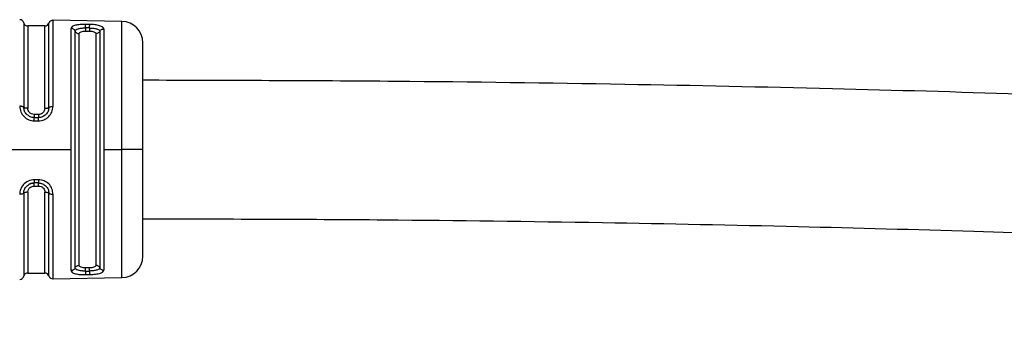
# Model space of a CAD drawing. Header units: millimetres. Extents: x -1015 to 3225, y 357 to 841.
# Tile 16 of 18: x 1962 to 2008, y 570 to 585. Entities that reach past the tile are written whole.
import ezdxf

# ---------------------------------------------------------------- set-up
doc = ezdxf.new("R2010")
doc.units = ezdxf.units.MM

# ---------------------------------------------------------------- blocks, each defined once
blk = doc.blocks.new('Drawing View6')
at = {"color": 7, "linetype": 'Continuous', "lineweight": 25}
for p, q in [((-1042.543, 2.148), (-1042.543, -1.817)), ((-1041.55, 2), (-1042.35, 2)), ((-1042.35, 2), (-1042.35, -1.867)), ((-1041.55, -1.867), (-1041.55, 2)), ((-1041.361, -1.822), (-1041.361, 2.135)), ((-1037.934, 2.216), (-1041.169, 2.269)), ((-1041.169, 2.269), (-1041.169, -1.777)), ((-1040.32, -3.8), (-1040.32, 1.883)), ((-1039.65, 1.906), (-1039.65, 1.741)), ((-1039.45, 1.905), (-1039.65, 1.906)), ((-1039.447, 2.071), (-1039.647, 2.075)), ((-1039.45, 1.905), (-1039.45, 1.741)), ((-1038.785, 1.859), (-1038.785, -3.654)), ((-1037.934, -3.8), (-1037.934, 2.216)), ((-1040.136, -9.363), (-1040.136, 1.763)), ((-1039.95, 1.643), (-1039.95, -3.8)), ((-1039.45, 1.741), (-1039.65, 1.741)), ((-1039.15, -3.8), (-1039.15, 1.643)), ((-1038.969, 1.751), (-1038.969, -3.657)), ((-1036.95, -3.8), (-1036.95, 1.216)), ((-1041.85, -2.157), (-1042.05, -2.157)), ((-1042.05, -2.29), (-1042.05, -2.3)), ((-1042.05, -2.3), (-1041.85, -2.3)), ((-1042.047, -2.455), (-1041.847, -2.455)), ((-1038.969, -3.657), (-1038.969, -9.351)), ((-1038.785, -3.654), (-1038.785, -3.8)), ((-1043.557, -3.8), (-1040.32, -3.8)), ((-1040.32, -3.934), (-1040.32, -3.8)), ((-1040.32, -9.483), (-1040.32, -3.934)), ((-1039.95, -3.8), (-1039.95, -9.243)), ((-1039.15, -9.243), (-1039.15, -3.8)), ((-1038.785, -3.8), (-1037.934, -3.8)), ((-1038.785, -3.8), (-1038.785, -9.459)), ((-1037.934, -3.933), (-1037.934, -3.8)), ((-1036.95, -3.8), (-1037.934, -3.8)), ((-1037.934, -9.816), (-1037.934, -3.933)), ((-1036.95, -8.816), (-1036.95, -3.8)), ((-1041.85, -5.372), (-1042.05, -5.372)), ((-1042.05, -5.513), (-1041.85, -5.513)), ((-1041.847, -5.219), (-1042.047, -5.219)), ((-1042.543, -5.854), (-1042.543, -9.748)), ((-1042.35, -5.803), (-1042.35, -9.6)), ((-1041.55, -9.6), (-1041.55, -5.803)), ((-1041.361, -9.735), (-1041.361, -5.849)), ((-1041.169, -5.896), (-1041.169, -9.869)), ((-1042.35, -9.6), (-1041.55, -9.6)), ((-1039.65, -9.341), (-1039.45, -9.341)), ((-1039.65, -9.506), (-1039.65, -9.341)), ((-1039.65, -9.506), (-1039.45, -9.505)), ((-1039.647, -9.675), (-1039.447, -9.671)), ((-1039.45, -9.505), (-1039.45, -9.341)), ((-1041.169, -9.869), (-1037.934, -9.816))]:
    blk.add_line(p, q, dxfattribs=at)
for centre, radius, start, end in [((-1042.736, 2.095), 0.2, 15.2108, 89.0586), ((-1042.35, 2.2), 0.2, 195.2108, 270), ((-1041.55, 2.2), 0.2, 270, 340.936), ((-1041.172, 2.069), 0.2, 89.0586, 160.936), ((-1037.95, 1.216), 1, 0, 89.0586), ((-1037.95, -8.816), 1, 270.9414, 0), ((-1042.35, -9.8), 0.2, 90, 164.7892), ((-1041.55, -9.8), 0.2, 19.064, 90), ((-1042.736, -9.695), 0.2, 270.9414, 344.7892), ((-1041.172, -9.669), 0.2, 199.064, 270.9414)]:
    blk.add_arc(centre, radius, start, end, dxfattribs=at)
for points, knots in [([(-1039.647, 2.075), (-1039.733, 2.074), (-1039.863, 2.073), (-1040.017, 2.054), (-1040.156, 2.027), (-1040.289, 1.974), (-1040.309, 1.914), (-1040.32, 1.883)], [0, 0, 0, 0, 0.238715, 0.362443, 0.48686, 0.741684, 1, 1, 1, 1]), ([(-1040.136, 1.763), (-1040.129, 1.785), (-1040.115, 1.828), (-1040.004, 1.874), (-1039.869, 1.897), (-1039.746, 1.906), (-1039.682, 1.906), (-1039.65, 1.906)], [0, 0, 0, 0, 0.251317, 0.501216, 0.750175, 0.875047, 1, 1, 1, 1]), ([(-1039.65, 1.906), (-1039.65, 1.926), (-1039.649, 1.965), (-1039.648, 2.016), (-1039.647, 2.056), (-1039.647, 2.068), (-1039.647, 2.075)], [0, 0, 0, 0, 0.2442225, 0.4999409, 0.755691, 1, 1, 1, 1]), ([(-1039.45, 1.904), (-1039.45, 1.924), (-1039.449, 1.963), (-1039.448, 2.013), (-1039.447, 2.051), (-1039.447, 2.064), (-1039.447, 2.07)], [0, 0, 0, 0, 0.251195, 0.500058, 0.748854, 1, 1, 1, 1]), ([(-1039.45, 1.905), (-1039.387, 1.902), (-1039.26, 1.897), (-1039.1, 1.864), (-1038.99, 1.816), (-1038.976, 1.773), (-1038.969, 1.751)], [0, 0, 0, 0, 0.248517, 0.49779, 0.748323, 1, 1, 1, 1]), ([(-1038.785, 1.859), (-1038.794, 1.889), (-1038.807, 1.934), (-1038.892, 1.983), (-1038.979, 2.014), (-1039.085, 2.039), (-1039.239, 2.062), (-1039.365, 2.068), (-1039.447, 2.071)], [0, 0, 0, 0, 0.249647, 0.378944, 0.511627, 0.643499, 0.770892, 1, 1, 1, 1]), ([(-1039.65, 1.741), (-1039.689, 1.74), (-1039.767, 1.737), (-1039.867, 1.716), (-1039.937, 1.684), (-1039.946, 1.657), (-1039.95, 1.643)], [0, 0, 0, 0, 0.243752, 0.493162, 0.746575, 1, 1, 1, 1]), ([(-1039.15, 1.643), (-1039.154, 1.657), (-1039.163, 1.684), (-1039.233, 1.716), (-1039.333, 1.737), (-1039.412, 1.74), (-1039.45, 1.741)], [0, 0, 0, 0, 0.25281, 0.507519, 0.757887, 1, 1, 1, 1]), ([(-880, 0), (-880.01, -0.336), (-880.028, -0.93), (-880.223, -1.878), (-880.61, -2.766), (-881.319, -3.528), (-882.356, -4.248), (-883.744, -4.848), (-886.768, -5.716), (-891.298, -6.222), (-897.313, -6.397), (-903.367, -6.284), (-909.452, -6.029), (-917.465, -5.581), (-927.272, -4.926), (-936.6, -4.285), (-943.404, -3.832), (-947.771, -3.549), (-952.125, -3.274), (-956.867, -2.986), (-962.437, -2.665), (-968.371, -2.345), (-974.583, -2.036), (-980.974, -1.746), (-988.115, -1.458), (-996.066, -1.182), (-1004.89, -0.932), (-1014.66, -0.727), (-1025.451, -0.58), (-1032.995, -0.56), (-1036.95, -0.55)], [0, 0, 0, 0, 0.006292, 0.011102, 0.018088, 0.02411, 0.030346, 0.041644, 0.052231, 0.089247, 0.126504, 0.165052, 0.202656, 0.240618, 0.315414, 0.386821, 0.415811, 0.44319, 0.46882, 0.497543, 0.532206, 0.573366, 0.608887, 0.648735, 0.693247, 0.742796, 0.797787, 0.858659, 0.92589, 1, 1, 1, 1]), ([(-1036.95, -7.05), (-1033.168, -7.059), (-1025.976, -7.077), (-1015.721, -7.211), (-1006.501, -7.396), (-998.238, -7.619), (-990.239, -7.883), (-982.608, -8.181), (-975.438, -8.502), (-966.176, -8.961), (-954.194, -9.64), (-938.312, -10.676), (-921.443, -11.848), (-907.713, -12.694), (-897.924, -12.888), (-892.128, -12.779), (-887.417, -12.355), (-883.919, -11.67), (-881.582, -10.989), (-879.741, -10.202), (-878.287, -9.353), (-877.097, -8.473), (-875.979, -7.367), (-874.977, -5.982), (-874.167, -4.331), (-873.601, -2.29), (-873.535, -0.796), (-873.5, 0)], [0, 0, 0, 0, 0.066618, 0.126669, 0.180658, 0.229046, 0.272256, 0.321639, 0.363556, 0.398667, 0.484985, 0.574934, 0.679002, 0.782855, 0.817156, 0.851433, 0.884945, 0.900282, 0.914162, 0.927747, 0.935428, 0.943772, 0.95376, 0.963002, 0.973743, 0.985997, 1, 1, 1, 1]), ([(-1042.733, -1.768), (-1042.722, -1.856), (-1042.701, -2.034), (-1042.544, -2.268), (-1042.349, -2.394), (-1042.178, -2.448), (-1042.091, -2.453), (-1042.047, -2.455)], [0, 0, 0, 0, 0.252766, 0.5130567, 0.7598126, 0.8795838, 1, 1, 1, 1]), ([(-1042.293, -2.227), (-1042.33, -2.206), (-1042.424, -2.152), (-1042.521, -2.002), (-1042.535, -1.879), (-1042.543, -1.817)], [0, 0, 0, 0, 0.250133, 0.624434, 1, 1, 1, 1]), ([(-1041.361, -1.822), (-1041.368, -1.883), (-1041.383, -2.007), (-1041.494, -2.166), (-1041.63, -2.256), (-1041.753, -2.294), (-1041.818, -2.298), (-1041.85, -2.3)], [0, 0, 0, 0, 0.251388, 0.501452, 0.750357, 0.875313, 1, 1, 1, 1]), ([(-1041.847, -2.455), (-1041.759, -2.446), (-1041.627, -2.431), (-1041.471, -2.345), (-1041.336, -2.232), (-1041.199, -2.044), (-1041.179, -1.868), (-1041.169, -1.777)], [0, 0, 0, 0, 0.241139, 0.362915, 0.491028, 0.735251, 1, 1, 1, 1]), ([(-1042.05, -2.157), (-1042.094, -2.151), (-1042.182, -2.14), (-1042.28, -2.063), (-1042.339, -1.967), (-1042.346, -1.901), (-1042.35, -1.867)], [0, 0, 0, 0, 0.276915, 0.553061, 0.773141, 1, 1, 1, 1]), ([(-1042.05, -2.3), (-1042.082, -2.298), (-1042.147, -2.293), (-1042.233, -2.272), (-1042.276, -2.24), (-1042.293, -2.227)], [0, 0, 0, 0, 0.375963, 0.752691, 1, 1, 1, 1]), ([(-1042.05, -2.157), (-1042.05, -2.176), (-1042.05, -2.215), (-1042.05, -2.259), (-1042.05, -2.285), (-1042.05, -2.289), (-1042.05, -2.29)], [0, 0, 0, 0, 0.3167977, 0.6335955, 0.9503932, 1, 1, 1, 1]), ([(-1042.047, -2.455), (-1042.047, -2.435), (-1042.047, -2.393), (-1042.048, -2.343), (-1042.049, -2.308), (-1042.05, -2.303), (-1042.05, -2.3)], [0, 0, 0, 0, 0.243241, 0.500063, 0.756851, 1, 1, 1, 1]), ([(-1041.55, -1.867), (-1041.556, -1.909), (-1041.567, -1.994), (-1041.648, -2.09), (-1041.747, -2.147), (-1041.816, -2.153), (-1041.85, -2.157)], [0, 0, 0, 0, 0.285261, 0.56524, 0.782325, 1, 1, 1, 1]), ([(-1041.847, -2.456), (-1041.847, -2.435), (-1041.847, -2.394), (-1041.848, -2.344), (-1041.849, -2.31), (-1041.85, -2.304), (-1041.85, -2.301)], [0, 0, 0, 0, 0.2514014, 0.4999418, 0.7485537, 1, 1, 1, 1]), ([(-1042.047, -5.219), (-1042.145, -5.231), (-1042.345, -5.257), (-1042.572, -5.441), (-1042.708, -5.668), (-1042.725, -5.826), (-1042.733, -5.905)], [0, 0, 0, 0, 0.267094, 0.544672, 0.771233, 1, 1, 1, 1]), ([(-1042.543, -5.854), (-1042.536, -5.792), (-1042.521, -5.668), (-1042.409, -5.507), (-1042.272, -5.416), (-1042.147, -5.378), (-1042.082, -5.374), (-1042.05, -5.372)], [0, 0, 0, 0, 0.251331, 0.501166, 0.750173, 0.875215, 1, 1, 1, 1]), ([(-1042.35, -5.803), (-1042.344, -5.76), (-1042.333, -5.675), (-1042.252, -5.579), (-1042.153, -5.523), (-1042.084, -5.516), (-1042.05, -5.513)], [0, 0, 0, 0, 0.286333, 0.566645, 0.783294, 1, 1, 1, 1]), ([(-1042.045, -5.381), (-1042.073, -5.38), (-1042.128, -5.379), (-1042.21, -5.397), (-1042.261, -5.42), (-1042.286, -5.432)], [0, 0, 0, 0, 0.332561, 0.670203, 1, 1, 1, 1]), ([(-1042.047, -5.219), (-1042.047, -5.239), (-1042.047, -5.281), (-1042.048, -5.33), (-1042.049, -5.363), (-1042.05, -5.368), (-1042.05, -5.371)], [0, 0, 0, 0, 0.251426, 0.499997, 0.748572, 1, 1, 1, 1]), ([(-1041.847, -5.219), (-1041.847, -5.239), (-1041.847, -5.28), (-1041.848, -5.329), (-1041.849, -5.364), (-1041.85, -5.369), (-1041.85, -5.372)], [0, 0, 0, 0, 0.243207, 0.499872, 0.756606, 1, 1, 1, 1]), ([(-1041.85, -5.372), (-1041.818, -5.374), (-1041.753, -5.378), (-1041.629, -5.416), (-1041.494, -5.506), (-1041.382, -5.665), (-1041.368, -5.788), (-1041.361, -5.849)], [0, 0, 0, 0, 0.124681, 0.249706, 0.498756, 0.748856, 1, 1, 1, 1]), ([(-1041.85, -5.513), (-1041.806, -5.518), (-1041.718, -5.529), (-1041.62, -5.606), (-1041.561, -5.702), (-1041.554, -5.769), (-1041.55, -5.803)], [0, 0, 0, 0, 0.275977, 0.551671, 0.772108, 1, 1, 1, 1]), ([(-1041.169, -5.896), (-1041.179, -5.81), (-1041.199, -5.634), (-1041.355, -5.405), (-1041.546, -5.28), (-1041.715, -5.226), (-1041.803, -5.221), (-1041.847, -5.219)], [0, 0, 0, 0, 0.251806, 0.512867, 0.757708, 0.878904, 1, 1, 1, 1]), ([(-1039.95, -9.243), (-1039.946, -9.257), (-1039.937, -9.284), (-1039.867, -9.316), (-1039.767, -9.337), (-1039.688, -9.34), (-1039.65, -9.341)], [0, 0, 0, 0, 0.25281, 0.507519, 0.757887, 1, 1, 1, 1]), ([(-1039.45, -9.341), (-1039.411, -9.34), (-1039.333, -9.337), (-1039.233, -9.316), (-1039.163, -9.284), (-1039.154, -9.257), (-1039.15, -9.243)], [0, 0, 0, 0, 0.243752, 0.493162, 0.746575, 1, 1, 1, 1]), ([(-1040.32, -9.483), (-1040.31, -9.513), (-1040.296, -9.558), (-1040.21, -9.605), (-1040.121, -9.633), (-1040.013, -9.655), (-1039.857, -9.673), (-1039.729, -9.674), (-1039.647, -9.675)], [0, 0, 0, 0, 0.250831, 0.3796, 0.511972, 0.643916, 0.77138, 1, 1, 1, 1]), ([(-1039.65, -9.506), (-1039.682, -9.506), (-1039.746, -9.506), (-1039.869, -9.497), (-1040.004, -9.474), (-1040.115, -9.428), (-1040.129, -9.385), (-1040.136, -9.363)], [0, 0, 0, 0, 0.124996, 0.24988, 0.498893, 0.748923, 1, 1, 1, 1]), ([(-1039.65, -9.506), (-1039.65, -9.526), (-1039.649, -9.565), (-1039.648, -9.616), (-1039.647, -9.655), (-1039.647, -9.667), (-1039.647, -9.674)], [0, 0, 0, 0, 0.251175, 0.5, 0.748825, 1, 1, 1, 1]), ([(-1038.969, -9.351), (-1038.976, -9.373), (-1038.99, -9.416), (-1039.1, -9.464), (-1039.26, -9.497), (-1039.387, -9.502), (-1039.45, -9.505)], [0, 0, 0, 0, 0.251896, 0.502235, 0.751514, 1, 1, 1, 1]), ([(-1039.45, -9.505), (-1039.45, -9.524), (-1039.449, -9.563), (-1039.448, -9.613), (-1039.447, -9.652), (-1039.447, -9.665), (-1039.447, -9.671)], [0, 0, 0, 0, 0.244355, 0.500002, 0.755649, 1, 1, 1, 1]), ([(-1039.447, -9.671), (-1039.352, -9.667), (-1039.158, -9.657), (-1038.94, -9.608), (-1038.808, -9.54), (-1038.792, -9.486), (-1038.785, -9.459)], [0, 0, 0, 0, 0.267981, 0.546138, 0.772629, 1, 1, 1, 1])]:
    blk.add_open_spline(points, degree=3, knots=knots, dxfattribs=at)
for points in [[(-1040.136, 1.763), (-1040.145, 1.78), (-1040.163, 1.813), (-1040.207, 1.851), (-1040.26, 1.877), (-1040.3, 1.881), (-1040.32, 1.883)], [(-1038.969, 1.751), (-1038.959, 1.767), (-1038.94, 1.798), (-1038.895, 1.833), (-1038.842, 1.856), (-1038.804, 1.858), (-1038.785, 1.859)], [(-1040.136, 1.763), (-1040.128, 1.746), (-1040.11, 1.712), (-1040.065, 1.674), (-1040.01, 1.648), (-1039.97, 1.645), (-1039.95, 1.643)], [(-1038.969, 1.751), (-1038.978, 1.736), (-1038.997, 1.705), (-1039.041, 1.671), (-1039.093, 1.648), (-1039.131, 1.645), (-1039.15, 1.643)], [(-1042.543, -1.817), (-1042.551, -1.811), (-1042.566, -1.797), (-1042.611, -1.782), (-1042.668, -1.771), (-1042.711, -1.769), (-1042.733, -1.768)], [(-1042.35, -1.867), (-1042.372, -1.866), (-1042.415, -1.865), (-1042.473, -1.854), (-1042.52, -1.838), (-1042.535, -1.824), (-1042.543, -1.817)], [(-1041.55, -1.867), (-1041.529, -1.866), (-1041.488, -1.865), (-1041.432, -1.855), (-1041.386, -1.841), (-1041.369, -1.828), (-1041.361, -1.822)], [(-1041.361, -1.822), (-1041.352, -1.815), (-1041.335, -1.803), (-1041.288, -1.788), (-1041.232, -1.778), (-1041.19, -1.777), (-1041.169, -1.777)], [(-1041.85, -2.157), (-1041.85, -2.176), (-1041.85, -2.214), (-1041.85, -2.26), (-1041.85, -2.291), (-1041.85, -2.297), (-1041.85, -2.3)], [(-1042.05, -5.513), (-1042.05, -5.494), (-1042.05, -5.455), (-1042.05, -5.41), (-1042.05, -5.379), (-1042.05, -5.374), (-1042.05, -5.372)], [(-1041.85, -5.513), (-1041.85, -5.494), (-1041.85, -5.455), (-1041.85, -5.411), (-1041.85, -5.38), (-1041.85, -5.375), (-1041.85, -5.372)], [(-1042.543, -5.854), (-1042.551, -5.861), (-1042.566, -5.875), (-1042.611, -5.891), (-1042.668, -5.902), (-1042.711, -5.904), (-1042.733, -5.905)], [(-1042.35, -5.803), (-1042.372, -5.804), (-1042.415, -5.805), (-1042.473, -5.816), (-1042.52, -5.833), (-1042.535, -5.847), (-1042.543, -5.854)], [(-1041.55, -5.803), (-1041.529, -5.803), (-1041.488, -5.805), (-1041.432, -5.815), (-1041.386, -5.83), (-1041.369, -5.843), (-1041.361, -5.849)], [(-1041.361, -5.849), (-1041.352, -5.856), (-1041.335, -5.869), (-1041.288, -5.884), (-1041.232, -5.894), (-1041.19, -5.895), (-1041.169, -5.896)], [(-1040.136, -9.363), (-1040.128, -9.346), (-1040.11, -9.312), (-1040.065, -9.274), (-1040.01, -9.248), (-1039.97, -9.245), (-1039.95, -9.243)], [(-1038.969, -9.351), (-1038.978, -9.336), (-1038.997, -9.305), (-1039.041, -9.271), (-1039.093, -9.248), (-1039.131, -9.245), (-1039.15, -9.243)], [(-1040.136, -9.363), (-1040.145, -9.38), (-1040.163, -9.413), (-1040.207, -9.451), (-1040.26, -9.477), (-1040.3, -9.481), (-1040.32, -9.483)], [(-1038.969, -9.351), (-1038.959, -9.367), (-1038.94, -9.398), (-1038.895, -9.433), (-1038.842, -9.456), (-1038.804, -9.458), (-1038.785, -9.459)]]:
    blk.add_open_spline(points, degree=3, dxfattribs=at)

msp = doc.modelspace()

# ---------------------------------------------------------------- block references
at = {"color": 7, "linetype": 'Continuous', "lineweight": 25}
msp.add_blockref('Drawing View6', (3004.945, 582.942), dxfattribs=at)

doc.saveas('drawing.dxf')
